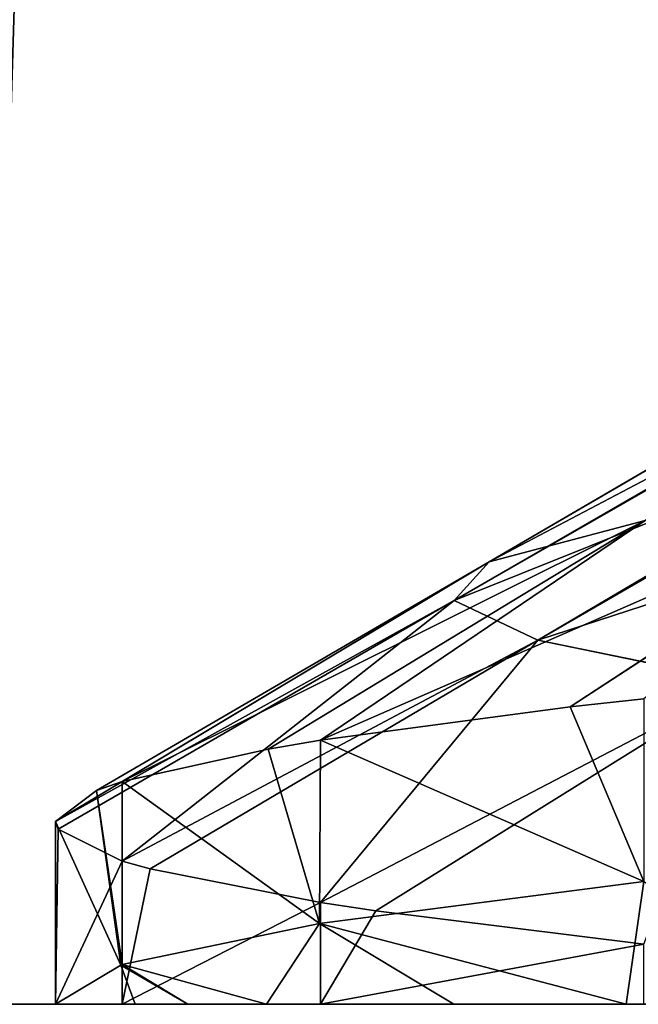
# Model space of a CAD drawing. Extents: x 44 to 247, y 1 to 99.
# Tile 6 of 64: x 137.62 to 138.7, y 1.33 to 3.04. Entities that reach past the tile are written whole.
import ezdxf

# ---------------------------------------------------------------- set-up
doc = ezdxf.new("R2010")
doc.units = 0
doc.header["$LTSCALE"] = 2.54
doc.layers.get('0').update_dxf_attribs({"color": 13, "linetype": 'CONTINUOUS'})

# ---------------------------------------------------------------- blocks, each defined once
blk = doc.blocks.new('WIESZAK_NA_R_CZNIKI_Z_FRON')
at = {"color": 0}
for p, q in [((139.1193, 2.4946, 145.9736), (138.4383, 2.0977, 146.0675)), ((139.1193, 2.4946, 145.9736), (138.4383, 2.0977, 146.0675)), ((139.1141, 2.4921, 145.935), (138.4383, 2.0977, 146.0675)), ((139.1141, 2.4921, 145.935), (138.4383, 2.0977, 146.0675)), ((139.0645, 2.4274, 144.9039), (138.3775, 2.0305, 144.88)), ((139.0645, 2.4274, 144.9039), (138.3775, 2.0305, 144.88)), ((139.0645, 2.4274, 144.9039), (138.4383, 2.0977, 146.0675)), ((139.0645, 2.4274, 144.9039), (138.4383, 2.0977, 146.0675)), ((139.066, 2.425, 144.8651), (138.3775, 2.0305, 144.88)), ((139.066, 2.425, 144.8651), (138.3775, 2.0305, 144.88)), ((139.1954, 2.3582, 143.8306), (138.3775, 2.0305, 144.88)), ((139.1954, 2.3582, 143.8306), (138.3775, 2.0305, 144.88)), ((139.1954, 2.3582, 143.8306), (138.5229, 1.9613, 143.6886)), ((139.1954, 2.3582, 143.8306), (138.5229, 1.9613, 143.6886)), ((139.2039, 2.3556, 143.7912), (138.5229, 1.9613, 143.6886)), ((139.2039, 2.3556, 143.7912), (138.5229, 1.9613, 143.6886)), ((139.5161, 2.2855, 142.7796), (138.5229, 1.9613, 143.6886)), ((139.5161, 2.2855, 142.7796), (138.5229, 1.9613, 143.6886)), ((139.1855, 2.2425, 148.3767), (138.1455, 1.7877, 147.7269)), ((139.1855, 2.2425, 148.3767), (138.1455, 1.7877, 147.7269)), ((138.5787, 1.8456, 148.6995), (139.1855, 2.2425, 148.3767)), ((138.5787, 1.8456, 148.6995), (139.1855, 2.2425, 148.3767)), ((138.7087, 2.1693, 147.2509), (137.8017, 1.716, 146.4439)), ((138.7087, 2.1693, 147.2509), (137.8017, 1.716, 146.4439)), ((138.7087, 2.1693, 147.2509), (138.0546, 1.7725, 147.4622)), ((138.7087, 2.1693, 147.2509), (138.0546, 1.7725, 147.4622)), ((138.7087, 2.1693, 147.2509), (138.1455, 1.7877, 147.7269)), ((138.7087, 2.1693, 147.2509), (138.1455, 1.7877, 147.7269)), ((138.4383, 2.0977, 146.0675), (138.7087, 2.1693, 147.2509)), ((138.4383, 2.0977, 146.0675), (138.7087, 2.1693, 147.2509)), ((138.4383, 2.0977, 146.0675), (137.6859, 1.647, 145.1207)), ((138.4383, 2.0977, 146.0675), (137.6859, 1.647, 145.1207)), ((137.7573, 1.7009, 146.1613), (138.4383, 2.0977, 146.0675)), ((137.7573, 1.7009, 146.1613), (138.4383, 2.0977, 146.0675)), ((138.4383, 2.0977, 146.0675), (137.8017, 1.716, 146.4439)), ((138.4383, 2.0977, 146.0675), (137.8017, 1.716, 146.4439)), ((138.4383, 2.0977, 146.0675), (138.3775, 2.0305, 144.88)), ((138.4383, 2.0977, 146.0675), (138.3775, 2.0305, 144.88)), ((138.3775, 2.0305, 144.88), (137.6859, 1.647, 145.1207)), ((138.3775, 2.0305, 144.88), (137.6859, 1.647, 145.1207)), ((138.3775, 2.0305, 144.88), (137.6905, 1.6336, 144.8561)), ((138.3775, 2.0305, 144.88), (137.6905, 1.6336, 144.8561)), ((138.3775, 2.0305, 144.88), (137.8017, 1.5781, 143.7974)), ((138.3775, 2.0305, 144.88), (137.8017, 1.5781, 143.7974)), ((138.5229, 1.9613, 143.6886), (138.3775, 2.0305, 144.88)), ((138.5229, 1.9613, 143.6886), (138.3775, 2.0305, 144.88)), ((138.5229, 1.9613, 143.6886), (137.8017, 1.5781, 143.7974)), ((138.5229, 1.9613, 143.6886), (137.8017, 1.5781, 143.7974)), ((137.8503, 1.5644, 143.5466), (138.5229, 1.9613, 143.6886)), ((137.8503, 1.5644, 143.5466), (138.5229, 1.9613, 143.6886)), ((138.5229, 1.9613, 143.6886), (138.1455, 1.5064, 142.5145)), ((138.5229, 1.9613, 143.6886), (138.1455, 1.5064, 142.5145)), ((138.5229, 1.9613, 143.6886), (138.8788, 1.8887, 142.5219)), ((138.5229, 1.9613, 143.6886), (138.8788, 1.8887, 142.5219)), ((138.8788, 1.8887, 142.5219), (138.1455, 1.5064, 142.5145)), ((138.8788, 1.8887, 142.5219), (138.1455, 1.5064, 142.5145)), ((138.8788, 1.8887, 142.5219), (138.2415, 1.4918, 142.2643)), ((138.8788, 1.8887, 142.5219), (138.2415, 1.4918, 142.2643)), ((138.5787, 1.8456, 148.6995), (138.7068, 1.8599, 148.9306)), ((138.5787, 1.8456, 148.6995), (138.7068, 1.8599, 148.9306)), ((138.1455, 1.7877, 147.7269), (138.5787, 1.8456, 148.6995)), ((138.1455, 1.7877, 147.7269), (138.5787, 1.8456, 148.6995)), ((138.5787, 1.8456, 148.6995), (138.7068, 1.5424, 148.9307)), ((138.5787, 1.8456, 148.6995), (138.7068, 1.5424, 148.9307)), ((138.0546, 1.7725, 147.4622), (138.1455, 1.7877, 147.7269)), ((138.0546, 1.7725, 147.4622), (138.1455, 1.7877, 147.7269)), ((138.144, 1.4699, 147.7228), (138.1455, 1.7877, 147.7269)), ((138.144, 1.4699, 147.7228), (138.1455, 1.7877, 147.7269)), ((138.1455, 1.7877, 147.7269), (138.7068, 1.5424, 148.9307)), ((138.1455, 1.7877, 147.7269), (138.7068, 1.5424, 148.9307)), ((137.8017, 1.716, 146.4439), (138.0546, 1.7725, 147.4622)), ((137.8017, 1.716, 146.4439), (138.0546, 1.7725, 147.4622)), ((138.0546, 1.7725, 147.4622), (138.144, 1.4699, 147.7228)), ((138.0546, 1.7725, 147.4622), (138.144, 1.4699, 147.7228)), ((137.7573, 1.7009, 146.1613), (137.8017, 1.716, 146.4439)), ((137.7573, 1.7009, 146.1613), (137.8017, 1.716, 146.4439)), ((137.8017, 1.716, 146.4439), (137.8017, 1.3985, 146.4439)), ((137.8017, 1.716, 146.4439), (137.8017, 1.3985, 146.4439)), ((137.8017, 1.716, 146.4439), (138.144, 1.4699, 147.7228)), ((137.8017, 1.716, 146.4439), (138.144, 1.4699, 147.7228)), ((137.6859, 1.647, 145.1207), (137.7573, 1.7009, 146.1613)), ((137.6859, 1.647, 145.1207), (137.7573, 1.7009, 146.1613)), ((137.7573, 1.7009, 146.1613), (137.7991, 1.3977, 146.4292)), ((137.7573, 1.7009, 146.1613), (137.7991, 1.3977, 146.4292)), ((137.7573, 1.7009, 146.1613), (137.8017, 1.3985, 146.4439)), ((137.7573, 1.7009, 146.1613), (137.8017, 1.3985, 146.4439)), ((137.6905, 1.6336, 144.8561), (137.6859, 1.647, 145.1207)), ((137.6859, 1.647, 145.1207), (137.6859, 1.3295, 145.1207)), ((137.6859, 1.647, 145.1207), (137.6859, 1.3295, 145.1207)), ((137.6859, 1.647, 145.1207), (137.7991, 1.3977, 146.4292)), ((137.6859, 1.647, 145.1207), (137.7991, 1.3977, 146.4292)), ((137.6905, 1.6336, 144.8561), (137.6859, 1.647, 145.1207)), ((137.6905, 1.6336, 144.8561), (137.6859, 1.3295, 145.1207)), ((137.6905, 1.6336, 144.8561), (137.6859, 1.3295, 145.1207)), ((137.8017, 1.5781, 143.7974), (137.6905, 1.6336, 144.8561)), ((137.8017, 1.5781, 143.7974), (137.6905, 1.6336, 144.8561)), ((137.8017, 1.5781, 143.7974), (137.6859, 1.3295, 145.1207)), ((137.8017, 1.5781, 143.7974), (137.6859, 1.3295, 145.1207)), ((137.8017, 1.3295, 143.7975), (137.8017, 1.5781, 143.7974)), ((137.8503, 1.5644, 143.5466), (137.8017, 1.5781, 143.7974)), ((137.8017, 1.3295, 143.7975), (137.8017, 1.5781, 143.7974)), ((137.8503, 1.5644, 143.5466), (137.8017, 1.5781, 143.7974)), ((137.8503, 1.5644, 143.5466), (137.8017, 1.3295, 143.7975)), ((137.8503, 1.5644, 143.5466), (137.8017, 1.3295, 143.7975)), ((138.1455, 1.5064, 142.5145), (137.8503, 1.5644, 143.5466)), ((138.1455, 1.5064, 142.5145), (137.8503, 1.5644, 143.5466)), ((138.7068, 1.5424, 148.9307), (138.144, 1.4699, 147.7228)), ((138.7068, 1.5424, 148.9307), (138.144, 1.4699, 147.7228)), ((138.6757, 1.3295, 148.2086), (138.7068, 1.5424, 148.9307)), ((138.6757, 1.3295, 148.2086), (138.7068, 1.5424, 148.9307)), ((138.1455, 1.5064, 142.5145), (137.8017, 1.3295, 143.7975)), ((138.1455, 1.5064, 142.5145), (137.8017, 1.3295, 143.7975)), ((138.2415, 1.4918, 142.2643), (138.1455, 1.5064, 142.5145)), ((138.1455, 1.5064, 142.5145), (138.1455, 1.3295, 142.5145)), ((138.1455, 1.5064, 142.5145), (138.1455, 1.3295, 142.5145)), ((138.2415, 1.4918, 142.2643), (138.1455, 1.5064, 142.5145)), ((138.2415, 1.4918, 142.2643), (138.1455, 1.3295, 142.5145)), ((138.2415, 1.4918, 142.2643), (138.1455, 1.3295, 142.5145)), ((138.7068, 1.4341, 141.3107), (138.2415, 1.4918, 142.2643)), ((138.7068, 1.4341, 141.3107), (138.2415, 1.4918, 142.2643)), ((138.144, 1.4699, 147.7228), (137.8017, 1.3985, 146.4439)), ((138.144, 1.4699, 147.7228), (137.8017, 1.3985, 146.4439)), ((138.144, 1.4699, 147.7228), (138.052, 1.3295, 146.8542)), ((138.144, 1.4699, 147.7228), (138.052, 1.3295, 146.8542)), ((138.6757, 1.3295, 148.2086), (138.144, 1.4699, 147.7228)), ((138.6757, 1.3295, 148.2086), (138.144, 1.4699, 147.7228)), ((138.3767, 1.3295, 147.6484), (138.144, 1.4699, 147.7228)), ((138.3767, 1.3295, 147.6484), (138.144, 1.4699, 147.7228)), ((138.7068, 1.4341, 141.3107), (138.1455, 1.3295, 142.5145)), ((138.7068, 1.4341, 141.3107), (138.1455, 1.3295, 142.5145)), ((137.7991, 1.3977, 146.4292), (137.6859, 1.3295, 145.1207)), ((137.7991, 1.3977, 146.4292), (137.6859, 1.3295, 145.1207)), ((137.8017, 1.3985, 146.4439), (137.7991, 1.3977, 146.4292)), ((137.8017, 1.3985, 146.4439), (137.7991, 1.3977, 146.4292)), ((137.9154, 1.3295, 146.409), (137.7991, 1.3977, 146.4292)), ((137.9154, 1.3295, 146.409), (137.7991, 1.3977, 146.4292)), ((137.8241, 1.3295, 146.0348), (137.7991, 1.3977, 146.4292)), ((137.8241, 1.3295, 146.0348), (137.7991, 1.3977, 146.4292)), ((138.052, 1.3295, 146.8542), (137.8017, 1.3985, 146.4439)), ((138.052, 1.3295, 146.8542), (137.8017, 1.3985, 146.4439)), ((137.9154, 1.3295, 146.409), (137.8017, 1.3985, 146.4439)), ((137.9154, 1.3295, 146.409), (137.8017, 1.3985, 146.4439)), ((135.6808, 1.3295, 175.3766), (139.4719, 1.3295, 176.3301)), ((135.6808, 1.3295, 175.3766), (139.4719, 1.3295, 176.3301)), ((141.4042, 1.3295, 113.6113), (137.5617, 1.3295, 114.3296)), ((141.4042, 1.3295, 113.6113), (137.5617, 1.3295, 114.3296)), ((137.6859, 1.3295, 145.1207), (137.8017, 1.3295, 143.7975)), ((137.6859, 1.3295, 145.1207), (137.8017, 1.3295, 143.7975)), ((137.6859, 1.3295, 145.1207), (137.8241, 1.3295, 146.0348)), ((137.6859, 1.3295, 145.1207), (137.8241, 1.3295, 146.0348)), ((137.8017, 1.3295, 143.7975), (138.1455, 1.3295, 142.5145)), ((137.8017, 1.3295, 143.7975), (138.1455, 1.3295, 142.5145)), ((137.8241, 1.3295, 146.0348), (137.9154, 1.3295, 146.409)), ((137.8241, 1.3295, 146.0348), (137.9154, 1.3295, 146.409)), ((137.9154, 1.3295, 146.409), (138.052, 1.3295, 146.8542)), ((137.9154, 1.3295, 146.409), (138.052, 1.3295, 146.8542)), ((138.052, 1.3295, 146.8542), (138.3767, 1.3295, 147.6484)), ((138.052, 1.3295, 146.8542), (138.3767, 1.3295, 147.6484)), ((138.1455, 1.3295, 142.5145), (138.7068, 1.3295, 141.3107)), ((138.1455, 1.3295, 142.5145), (138.7068, 1.3295, 141.3107)), ((138.3767, 1.3295, 147.6484), (138.6757, 1.3295, 148.2086)), ((138.3767, 1.3295, 147.6484), (138.6757, 1.3295, 148.2086)), ((138.6757, 1.3295, 148.2086), (139.0326, 1.3295, 148.7552)), ((138.6757, 1.3295, 148.2086), (139.0326, 1.3295, 148.7552))]:
    blk.add_line(p, q, dxfattribs=at)
mesh = blk.add_polyface(dxfattribs=at)
corners = [(139.4719, 1.3295, 176.3301), (137.0884, 74.9895, 175.7888), (135.6808, 1.3295, 175.3766)]
mesh.append_faces([[corners[k] for k in face] for face in [(0, 1, 2)]], dxfattribs={"color": 0})
mesh = blk.add_polyface(dxfattribs=at)
corners = [(139.4719, 74.9895, 176.3301), (137.0884, 74.9895, 175.7888), (139.4719, 1.3295, 176.3301)]
mesh.append_faces([[corners[k] for k in face] for face in [(0, 1, 2)]], dxfattribs={"color": 0})
mesh = blk.add_polyface(dxfattribs=at)
corners = [(141.4042, 1.3295, 113.6113), (137.5617, 1.3295, 114.3296), (139.7926, 74.9895, 113.853)]
mesh.append_faces([[corners[k] for k in face] for face in [(0, 1, 2)]], dxfattribs={"color": 0})
mesh = blk.add_polyface(dxfattribs=at)
corners = [(139.7926, 74.9895, 113.853), (137.5617, 1.3295, 114.3296), (137.5617, 74.9895, 114.3296)]
mesh.append_faces([[corners[k] for k in face] for face in [(0, 1, 2)]], dxfattribs={"color": 0})
mesh = blk.add_polyface(dxfattribs=at)
corners = [(138.4763, 3.4045, 143.9302), (139.2039, 2.9906, 143.7912), (138.7901, 3.3322, 142.7532)]
mesh.append_faces([[corners[k] for k in face] for face in [(0, 1, 2)]], dxfattribs={"color": 0})
mesh = blk.add_polyface(dxfattribs=at)
corners = [(139.066, 3.06, 144.8651), (139.1535, 3.0076, 144.0482), (138.4763, 3.4045, 143.9302)]
mesh.append_faces([[corners[k] for k in face] for face in [(0, 1, 2)]], dxfattribs={"color": 0})
mesh = blk.add_polyface(dxfattribs=at)
corners = [(139.1535, 3.0076, 144.0482), (139.2039, 2.9906, 143.7912), (138.4763, 3.4045, 143.9302)]
mesh.append_faces([[corners[k] for k in face] for face in [(0, 1, 2)]], dxfattribs={"color": 0})
mesh = blk.add_polyface(dxfattribs=at)
corners = [(138.4383, 2.0977, 146.0675), (139.1141, 2.4921, 145.935), (139.1193, 2.4946, 145.9736)]
mesh.append_faces([[corners[k] for k in face] for face in [(0, 1, 2)]], dxfattribs={"color": 0})
mesh = blk.add_polyface(dxfattribs=at)
corners = [(138.7087, 2.1693, 147.2509), (138.4383, 2.0977, 146.0675), (139.1193, 2.4946, 145.9736)]
mesh.append_faces([[corners[k] for k in face] for face in [(0, 1, 2)]], dxfattribs={"color": 0})
mesh = blk.add_polyface(dxfattribs=at)
corners = [(138.4383, 2.0977, 146.0675), (139.0645, 2.4274, 144.9039), (139.1141, 2.4921, 145.935)]
mesh.append_faces([[corners[k] for k in face] for face in [(0, 1, 2)]], dxfattribs={"color": 0})
mesh = blk.add_polyface(dxfattribs=at)
corners = [(139.0645, 2.4274, 144.9039), (138.3775, 2.0305, 144.88), (139.066, 2.425, 144.8651)]
mesh.append_faces([[corners[k] for k in face] for face in [(0, 1, 2)]], dxfattribs={"color": 0})
mesh = blk.add_polyface(dxfattribs=at)
corners = [(138.4383, 2.0977, 146.0675), (138.3775, 2.0305, 144.88), (139.0645, 2.4274, 144.9039)]
mesh.append_faces([[corners[k] for k in face] for face in [(0, 1, 2)]], dxfattribs={"color": 0})
mesh = blk.add_polyface(dxfattribs=at)
corners = [(138.3775, 2.0305, 144.88), (139.1954, 2.3582, 143.8306), (139.066, 2.425, 144.8651)]
mesh.append_faces([[corners[k] for k in face] for face in [(0, 1, 2)]], dxfattribs={"color": 0})
mesh = blk.add_polyface(dxfattribs=at)
corners = [(138.3775, 2.0305, 144.88), (138.5229, 1.9613, 143.6886), (139.1954, 2.3582, 143.8306)]
mesh.append_faces([[corners[k] for k in face] for face in [(0, 1, 2)]], dxfattribs={"color": 0})
mesh = blk.add_polyface(dxfattribs=at)
corners = [(139.1954, 2.3582, 143.8306), (138.5229, 1.9613, 143.6886), (139.2039, 2.3556, 143.7912)]
mesh.append_faces([[corners[k] for k in face] for face in [(0, 1, 2)]], dxfattribs={"color": 0})
mesh = blk.add_polyface(dxfattribs=at)
corners = [(139.2039, 2.3556, 143.7912), (138.5229, 1.9613, 143.6886), (139.5161, 2.2855, 142.7796)]
mesh.append_faces([[corners[k] for k in face] for face in [(0, 1, 2)]], dxfattribs={"color": 0})
mesh = blk.add_polyface(dxfattribs=at)
corners = [(138.5229, 1.9613, 143.6886), (138.8788, 1.8887, 142.5219), (139.5161, 2.2855, 142.7796)]
mesh.append_faces([[corners[k] for k in face] for face in [(0, 1, 2)]], dxfattribs={"color": 0})
mesh = blk.add_polyface(dxfattribs=at)
corners = [(139.1855, 2.2425, 148.3767), (138.1455, 1.7877, 147.7269), (138.7087, 2.1693, 147.2509)]
mesh.append_faces([[corners[k] for k in face] for face in [(0, 1, 2)]], dxfattribs={"color": 0})
mesh = blk.add_polyface(dxfattribs=at)
corners = [(138.5787, 1.8456, 148.6995), (138.1455, 1.7877, 147.7269), (139.1855, 2.2425, 148.3767)]
mesh.append_faces([[corners[k] for k in face] for face in [(0, 1, 2)]], dxfattribs={"color": 0})
mesh = blk.add_polyface(dxfattribs=at)
corners = [(138.7068, 1.8599, 148.9306), (138.5787, 1.8456, 148.6995), (139.1855, 2.2425, 148.3767)]
mesh.append_faces([[corners[k] for k in face] for face in [(0, 1, 2)]], dxfattribs={"color": 0})
mesh = blk.add_polyface(dxfattribs=at)
corners = [(138.7087, 2.1693, 147.2509), (137.8017, 1.716, 146.4439), (138.4383, 2.0977, 146.0675)]
mesh.append_faces([[corners[k] for k in face] for face in [(0, 1, 2)]], dxfattribs={"color": 0})
mesh = blk.add_polyface(dxfattribs=at)
corners = [(138.0546, 1.7725, 147.4622), (137.8017, 1.716, 146.4439), (138.7087, 2.1693, 147.2509)]
mesh.append_faces([[corners[k] for k in face] for face in [(0, 1, 2)]], dxfattribs={"color": 0})
mesh = blk.add_polyface(dxfattribs=at)
corners = [(138.1455, 1.7877, 147.7269), (138.0546, 1.7725, 147.4622), (138.7087, 2.1693, 147.2509)]
mesh.append_faces([[corners[k] for k in face] for face in [(0, 1, 2)]], dxfattribs={"color": 0})
mesh = blk.add_polyface(dxfattribs=at)
corners = [(138.4383, 2.0977, 146.0675), (137.6859, 1.647, 145.1207), (138.3775, 2.0305, 144.88)]
mesh.append_faces([[corners[k] for k in face] for face in [(0, 1, 2)]], dxfattribs={"color": 0})
mesh = blk.add_polyface(dxfattribs=at)
corners = [(137.7573, 1.7009, 146.1613), (137.6859, 1.647, 145.1207), (138.4383, 2.0977, 146.0675)]
mesh.append_faces([[corners[k] for k in face] for face in [(0, 1, 2)]], dxfattribs={"color": 0})
mesh = blk.add_polyface(dxfattribs=at)
corners = [(137.8017, 1.716, 146.4439), (137.7573, 1.7009, 146.1613), (138.4383, 2.0977, 146.0675)]
mesh.append_faces([[corners[k] for k in face] for face in [(0, 1, 2)]], dxfattribs={"color": 0})
mesh = blk.add_polyface(dxfattribs=at)
corners = [(137.6859, 1.647, 145.1207), (137.6905, 1.6336, 144.8561), (138.3775, 2.0305, 144.88)]
mesh.append_faces([[corners[k] for k in face] for face in [(0, 1, 2)]], dxfattribs={"color": 0})
mesh = blk.add_polyface(dxfattribs=at)
corners = [(138.3775, 2.0305, 144.88), (137.6905, 1.6336, 144.8561), (137.8017, 1.5781, 143.7974)]
mesh.append_faces([[corners[k] for k in face] for face in [(0, 1, 2)]], dxfattribs={"color": 0})
mesh = blk.add_polyface(dxfattribs=at)
corners = [(138.3775, 2.0305, 144.88), (137.8017, 1.5781, 143.7974), (138.5229, 1.9613, 143.6886)]
mesh.append_faces([[corners[k] for k in face] for face in [(0, 1, 2)]], dxfattribs={"color": 0})
mesh = blk.add_polyface(dxfattribs=at)
corners = [(137.8017, 1.5781, 143.7974), (137.8503, 1.5644, 143.5466), (138.5229, 1.9613, 143.6886)]
mesh.append_faces([[corners[k] for k in face] for face in [(0, 1, 2)]], dxfattribs={"color": 0})
mesh = blk.add_polyface(dxfattribs=at)
corners = [(138.5229, 1.9613, 143.6886), (137.8503, 1.5644, 143.5466), (138.1455, 1.5064, 142.5145)]
mesh.append_faces([[corners[k] for k in face] for face in [(0, 1, 2)]], dxfattribs={"color": 0})
mesh = blk.add_polyface(dxfattribs=at)
corners = [(138.5229, 1.9613, 143.6886), (138.1455, 1.5064, 142.5145), (138.8788, 1.8887, 142.5219)]
mesh.append_faces([[corners[k] for k in face] for face in [(0, 1, 2)]], dxfattribs={"color": 0})
mesh = blk.add_polyface(dxfattribs=at)
corners = [(138.8788, 1.8887, 142.5219), (138.1455, 1.5064, 142.5145), (138.2415, 1.4918, 142.2643)]
mesh.append_faces([[corners[k] for k in face] for face in [(0, 1, 2)]], dxfattribs={"color": 0})
mesh = blk.add_polyface(dxfattribs=at)
corners = [(138.8788, 1.8887, 142.5219), (138.2415, 1.4918, 142.2643), (138.7068, 1.4341, 141.3107)]
mesh.append_faces([[corners[k] for k in face] for face in [(0, 1, 2)]], dxfattribs={"color": 0})
mesh = blk.add_polyface(dxfattribs=at)
corners = [(138.7068, 1.8599, 148.9306), (138.7068, 1.5424, 148.9307), (138.5787, 1.8456, 148.6995)]
mesh.append_faces([[corners[k] for k in face] for face in [(0, 1, 2)]], dxfattribs={"color": 0})
mesh = blk.add_polyface(dxfattribs=at)
corners = [(138.5787, 1.8456, 148.6995), (138.7068, 1.5424, 148.9307), (138.1455, 1.7877, 147.7269)]
mesh.append_faces([[corners[k] for k in face] for face in [(0, 1, 2)]], dxfattribs={"color": 0})
mesh = blk.add_polyface(dxfattribs=at)
corners = [(138.1455, 1.7877, 147.7269), (138.144, 1.4699, 147.7228), (138.0546, 1.7725, 147.4622)]
mesh.append_faces([[corners[k] for k in face] for face in [(0, 1, 2)]], dxfattribs={"color": 0})
mesh = blk.add_polyface(dxfattribs=at)
corners = [(138.1455, 1.7877, 147.7269), (138.7068, 1.5424, 148.9307), (138.144, 1.4699, 147.7228)]
mesh.append_faces([[corners[k] for k in face] for face in [(0, 1, 2)]], dxfattribs={"color": 0})
mesh = blk.add_polyface(dxfattribs=at)
corners = [(138.0546, 1.7725, 147.4622), (138.144, 1.4699, 147.7228), (137.8017, 1.716, 146.4439)]
mesh.append_faces([[corners[k] for k in face] for face in [(0, 1, 2)]], dxfattribs={"color": 0})
mesh = blk.add_polyface(dxfattribs=at)
corners = [(137.8017, 1.716, 146.4439), (137.8017, 1.3985, 146.4439), (137.7573, 1.7009, 146.1613)]
mesh.append_faces([[corners[k] for k in face] for face in [(0, 1, 2)]], dxfattribs={"color": 0})
mesh = blk.add_polyface(dxfattribs=at)
corners = [(137.8017, 1.716, 146.4439), (138.144, 1.4699, 147.7228), (137.8017, 1.3985, 146.4439)]
mesh.append_faces([[corners[k] for k in face] for face in [(0, 1, 2)]], dxfattribs={"color": 0})
mesh = blk.add_polyface(dxfattribs=at)
corners = [(137.7573, 1.7009, 146.1613), (137.7991, 1.3977, 146.4292), (137.6859, 1.647, 145.1207)]
mesh.append_faces([[corners[k] for k in face] for face in [(0, 1, 2)]], dxfattribs={"color": 0})
mesh = blk.add_polyface(dxfattribs=at)
corners = [(137.7573, 1.7009, 146.1613), (137.8017, 1.3985, 146.4439), (137.7991, 1.3977, 146.4292)]
mesh.append_faces([[corners[k] for k in face] for face in [(0, 1, 2)]], dxfattribs={"color": 0})
mesh = blk.add_polyface(dxfattribs=at)
corners = [(137.6859, 1.647, 145.1207), (137.6859, 1.3295, 145.1207), (137.6905, 1.6336, 144.8561)]
mesh.append_faces([[corners[k] for k in face] for face in [(0, 1, 2)]], dxfattribs={"color": 0})
mesh = blk.add_polyface(dxfattribs=at)
corners = [(137.6859, 1.647, 145.1207), (137.7991, 1.3977, 146.4292), (137.6859, 1.3295, 145.1207)]
mesh.append_faces([[corners[k] for k in face] for face in [(0, 1, 2)]], dxfattribs={"color": 0})
mesh = blk.add_polyface(dxfattribs=at)
corners = [(137.6905, 1.6336, 144.8561), (137.6859, 1.3295, 145.1207), (137.8017, 1.5781, 143.7974)]
mesh.append_faces([[corners[k] for k in face] for face in [(0, 1, 2)]], dxfattribs={"color": 0})
mesh = blk.add_polyface(dxfattribs=at)
corners = [(137.8017, 1.5781, 143.7974), (137.6859, 1.3295, 145.1207), (137.8017, 1.3295, 143.7975)]
mesh.append_faces([[corners[k] for k in face] for face in [(0, 1, 2)]], dxfattribs={"color": 0})
mesh = blk.add_polyface(dxfattribs=at)
corners = [(137.8017, 1.5781, 143.7974), (137.8017, 1.3295, 143.7975), (137.8503, 1.5644, 143.5466)]
mesh.append_faces([[corners[k] for k in face] for face in [(0, 1, 2)]], dxfattribs={"color": 0})
mesh = blk.add_polyface(dxfattribs=at)
corners = [(137.8503, 1.5644, 143.5466), (137.8017, 1.3295, 143.7975), (138.1455, 1.5064, 142.5145)]
mesh.append_faces([[corners[k] for k in face] for face in [(0, 1, 2)]], dxfattribs={"color": 0})
mesh = blk.add_polyface(dxfattribs=at)
corners = [(138.7068, 1.5424, 148.9307), (138.6757, 1.3295, 148.2086), (138.144, 1.4699, 147.7228)]
mesh.append_faces([[corners[k] for k in face] for face in [(0, 1, 2)]], dxfattribs={"color": 0})
mesh = blk.add_polyface(dxfattribs=at)
corners = [(138.7068, 1.5424, 148.9307), (139.0326, 1.3295, 148.7552), (138.6757, 1.3295, 148.2086)]
mesh.append_faces([[corners[k] for k in face] for face in [(0, 1, 2)]], dxfattribs={"color": 0})
mesh = blk.add_polyface(dxfattribs=at)
corners = [(138.1455, 1.5064, 142.5145), (137.8017, 1.3295, 143.7975), (138.1455, 1.3295, 142.5145)]
mesh.append_faces([[corners[k] for k in face] for face in [(0, 1, 2)]], dxfattribs={"color": 0})
mesh = blk.add_polyface(dxfattribs=at)
corners = [(138.1455, 1.5064, 142.5145), (138.1455, 1.3295, 142.5145), (138.2415, 1.4918, 142.2643)]
mesh.append_faces([[corners[k] for k in face] for face in [(0, 1, 2)]], dxfattribs={"color": 0})
mesh = blk.add_polyface(dxfattribs=at)
corners = [(138.2415, 1.4918, 142.2643), (138.1455, 1.3295, 142.5145), (138.7068, 1.4341, 141.3107)]
mesh.append_faces([[corners[k] for k in face] for face in [(0, 1, 2)]], dxfattribs={"color": 0})
mesh = blk.add_polyface(dxfattribs=at)
corners = [(138.144, 1.4699, 147.7228), (138.052, 1.3295, 146.8542), (137.8017, 1.3985, 146.4439)]
mesh.append_faces([[corners[k] for k in face] for face in [(0, 1, 2)]], dxfattribs={"color": 0})
mesh = blk.add_polyface(dxfattribs=at)
corners = [(138.144, 1.4699, 147.7228), (138.3767, 1.3295, 147.6484), (138.052, 1.3295, 146.8542)]
mesh.append_faces([[corners[k] for k in face] for face in [(0, 1, 2)]], dxfattribs={"color": 0})
mesh = blk.add_polyface(dxfattribs=at)
corners = [(138.6757, 1.3295, 148.2086), (138.3767, 1.3295, 147.6484), (138.144, 1.4699, 147.7228)]
mesh.append_faces([[corners[k] for k in face] for face in [(0, 1, 2)]], dxfattribs={"color": 0})
mesh = blk.add_polyface(dxfattribs=at)
corners = [(138.7068, 1.4341, 141.3107), (138.1455, 1.3295, 142.5145), (138.7068, 1.3295, 141.3107)]
mesh.append_faces([[corners[k] for k in face] for face in [(0, 1, 2)]], dxfattribs={"color": 0})
mesh = blk.add_polyface(dxfattribs=at)
corners = [(137.7991, 1.3977, 146.4292), (137.8241, 1.3295, 146.0348), (137.6859, 1.3295, 145.1207)]
mesh.append_faces([[corners[k] for k in face] for face in [(0, 1, 2)]], dxfattribs={"color": 0})
mesh = blk.add_polyface(dxfattribs=at)
corners = [(137.8017, 1.3985, 146.4439), (137.9154, 1.3295, 146.409), (137.7991, 1.3977, 146.4292)]
mesh.append_faces([[corners[k] for k in face] for face in [(0, 1, 2)]], dxfattribs={"color": 0})
mesh = blk.add_polyface(dxfattribs=at)
corners = [(137.7991, 1.3977, 146.4292), (137.9154, 1.3295, 146.409), (137.8241, 1.3295, 146.0348)]
mesh.append_faces([[corners[k] for k in face] for face in [(0, 1, 2)]], dxfattribs={"color": 0})
mesh = blk.add_polyface(dxfattribs=at)
corners = [(138.052, 1.3295, 146.8542), (137.9154, 1.3295, 146.409), (137.8017, 1.3985, 146.4439)]
mesh.append_faces([[corners[k] for k in face] for face in [(0, 1, 2)]], dxfattribs={"color": 0})
mesh = blk.add_polyface(dxfattribs=at)
corners = [(149.2076, 1.3295, 113.6113), (141.4042, 1.3295, 113.6113), (145.3059, 1.3295, 113.3707), (153.0502, 1.3295, 114.3296), (137.5617, 1.3295, 114.3296), (156.7753, 1.3295, 115.5147), (133.8365, 1.3295, 115.5147), (160.3266, 1.3295, 117.1485), (130.2852, 1.3295, 117.1485), (163.6502, 1.3295, 119.2064), (126.9616, 1.3295, 119.2064), (166.6958, 1.3295, 121.6571), (123.9161, 1.3295, 121.6571), (169.417, 1.3295, 124.4635), (121.1948, 1.3295, 124.4635), (171.7728, 1.3295, 127.5831), (118.839, 1.3295, 127.5831), (173.7273, 1.3295, 130.9685), (116.8845, 1.3295, 130.9685), (175.2511, 1.3295, 134.5684), (115.3608, 1.3295, 134.5684), (176.3208, 1.3295, 138.3283), (144.4526, 1.3295, 138.0205), (145.2809, 1.3295, 138.0483), (145.5436, 1.3295, 138.0771), (146.0895, 1.3295, 138.1707), (146.7301, 1.3295, 138.3409), (176.9205, 1.3295, 142.1911), (146.8818, 1.3295, 138.3912), (147.6427, 1.3295, 138.7069), (147.8491, 1.3295, 138.8121), (148.3538, 1.3295, 139.109), (148.8493, 1.3295, 139.4628), (148.926, 1.3295, 139.5239), (149.5192, 1.3295, 140.0646), (149.6932, 1.3295, 140.2502), (150.0357, 1.3295, 140.6614), (150.4233, 1.3295, 141.2306), (150.7857, 1.3295, 141.9286), (151.0757, 1.3295, 142.7307), (177.0409, 1.3295, 146.0984), (151.2597, 1.3295, 143.2352), (151.3306, 1.3295, 143.4758), (151.4412, 1.3295, 143.954), (151.4973, 1.3295, 144.3026), (151.5394, 1.3295, 144.7391), (151.546, 1.3295, 145.3726), (151.538, 1.3295, 145.5246), (151.4815, 1.3295, 146.0506), (151.4088, 1.3295, 146.4464), (176.6802, 1.3295, 149.9908), (151.3143, 1.3295, 146.824), (151.053, 1.3295, 147.5647), (150.8256, 1.3295, 148.0423), (150.5753, 1.3295, 148.4726), (150.4118, 1.3295, 148.7168), (149.9201, 1.3295, 149.3292), (149.5473, 1.3295, 149.7046), (149.1296, 1.3295, 150.0584), (175.8439, 1.3295, 153.8095), (148.9331, 1.3295, 150.2045), (148.2664, 1.3295, 150.6196), (147.6958, 1.3295, 150.8905), (147.4494, 1.3295, 151.0202), (146.9832, 1.3295, 151.2291), (146.4053, 1.3295, 151.4276), (146.2387, 1.3295, 151.4733), (145.7286, 1.3295, 151.5831), (145.3059, 1.3295, 151.6408), (144.9232, 1.3295, 151.6688), (114.291, 1.3295, 138.3283), (144.3203, 1.3295, 138.0248), (143.6926, 1.3295, 138.0778), (143.0592, 1.3295, 138.1875), (142.8573, 1.3295, 138.2347), (142.0396, 1.3295, 138.4898), (113.6914, 1.3295, 142.1911), (141.8167, 1.3295, 138.5781), (141.3415, 1.3295, 138.7958), (140.6542, 1.3295, 139.1888), (140.6051, 1.3295, 139.2207), (139.9178, 1.3295, 139.7325), (139.4687, 1.3295, 140.2226), (138.7068, 1.3295, 141.3107), (138.1455, 1.3295, 142.5145), (113.571, 1.3295, 146.0984), (137.8017, 1.3295, 143.7975), (137.6859, 1.3295, 145.1207), (137.8241, 1.3295, 146.0348), (137.9154, 1.3295, 146.409), (113.9317, 1.3295, 149.9908), (138.052, 1.3295, 146.8542), (138.3767, 1.3295, 147.6484), (138.6757, 1.3295, 148.2086), (139.0326, 1.3295, 148.7552), (139.1499, 1.3295, 148.914), (139.7068, 1.3295, 149.5637), (139.8527, 1.3295, 149.7108), (140.1571, 1.3295, 149.9927), (114.768, 1.3295, 153.8095), (140.8116, 1.3295, 150.5), (141.5229, 1.3295, 150.9238), (142.0661, 1.3295, 151.1741), (142.84, 1.3295, 151.4367), (142.9963, 1.3295, 151.4774), (143.6457, 1.3295, 151.6049), (144.106, 1.3295, 151.656), (174.5447, 1.3295, 157.4964), (116.0672, 1.3295, 157.4964), (172.8022, 1.3295, 160.9957), (117.8096, 1.3295, 160.9957), (170.643, 1.3295, 164.2543), (119.9689, 1.3295, 164.2543), (168.0996, 1.3295, 167.2229), (122.5122, 1.3295, 167.2229), (165.2107, 1.3295, 169.8565), (125.4011, 1.3295, 169.8565), (162.0201, 1.3295, 172.1151), (128.5917, 1.3295, 172.1151), (158.5762, 1.3295, 173.9644), (132.0357, 1.3295, 173.9644), (154.931, 1.3295, 175.3766), (135.6808, 1.3295, 175.3766), (151.14, 1.3295, 176.3301), (139.4719, 1.3295, 176.3301), (147.2605, 1.3295, 176.8104), (143.3514, 1.3295, 176.8104), (145.3059, 1.3295, 176.8707)]
mesh.append_faces([[corners[k] for k in face] for face in [(0, 1, 2), (126, 125, 127)]], dxfattribs={"vtx0": -1, "color": 0})
mesh.append_faces([[corners[k] for k in face] for face in [(1, 3, 4), (4, 5, 6), (6, 7, 8), (8, 9, 10), (10, 11, 12), (12, 13, 14), (14, 15, 16), (16, 17, 18), (18, 19, 20), (22, 21, 23), (23, 21, 24), (24, 21, 25), (25, 21, 26), (26, 27, 28), (28, 27, 29), (29, 27, 30), (30, 27, 31), (31, 27, 32), (32, 27, 33), (33, 27, 34), (34, 27, 35), (35, 27, 36), (36, 27, 37), (37, 27, 38), (38, 27, 39), (39, 40, 41), (41, 40, 42), (42, 40, 43), (43, 40, 44), (44, 40, 45), (45, 40, 46), (46, 40, 47), (47, 40, 48), (48, 40, 49), (49, 50, 51), (51, 50, 52), (52, 50, 53), (53, 50, 54), (54, 50, 55), (55, 50, 56), (56, 50, 57), (57, 50, 58), (58, 59, 60), (60, 59, 61), (61, 59, 62), (62, 59, 63), (63, 59, 64), (64, 59, 65), (65, 59, 66), (66, 59, 67), (67, 59, 68), (68, 59, 69), (70, 75, 76), (76, 84, 85), (85, 89, 90), (90, 98, 99), (99, 107, 108), (108, 109, 110), (110, 111, 112), (112, 113, 114), (114, 115, 116), (116, 117, 118), (118, 119, 120), (120, 121, 122), (122, 123, 124), (124, 125, 126)]], dxfattribs={"vtx0": -1, "vtx1": -1, "color": 0})
mesh.append_faces([[corners[k] for k in face] for face in [(20, 21, 22), (99, 69, 59)]], dxfattribs={"vtx0": -1, "vtx1": -1, "vtx2": -1, "color": 0})
mesh.append_faces([[corners[k] for k in face] for face in [(1, 0, 3), (4, 3, 5), (6, 5, 7), (8, 7, 9), (10, 9, 11), (12, 11, 13), (14, 13, 15), (16, 15, 17), (18, 17, 19), (20, 19, 21), (26, 21, 27), (39, 27, 40), (49, 40, 50), (58, 50, 59), (22, 70, 20), (70, 22, 71), (70, 71, 72), (70, 72, 73), (70, 73, 74), (70, 74, 75), (76, 75, 77), (76, 77, 78), (76, 78, 79), (76, 79, 80), (76, 80, 81), (76, 81, 82), (76, 82, 83), (76, 83, 84), (85, 84, 86), (85, 86, 87), (85, 87, 88), (85, 88, 89), (90, 89, 91), (90, 91, 92), (90, 92, 93), (90, 93, 94), (90, 94, 95), (90, 95, 96), (90, 96, 97), (90, 97, 98), (99, 98, 100), (99, 100, 101), (99, 101, 102), (99, 102, 103), (99, 103, 104), (99, 104, 105), (99, 105, 106), (99, 106, 69), (99, 59, 107), (108, 107, 109), (110, 109, 111), (112, 111, 113), (114, 113, 115), (116, 115, 117), (118, 117, 119), (120, 119, 121), (122, 121, 123), (124, 123, 125)]], dxfattribs={"vtx0": -1, "vtx2": -1, "color": 0})

msp = doc.modelspace()

# ---------------------------------------------------------------- block references
at = {"color": 0}
msp.add_blockref('WIESZAK_NA_R_CZNIKI_Z_FRON', (0, 0), dxfattribs=at)

doc.saveas('drawing.dxf')
